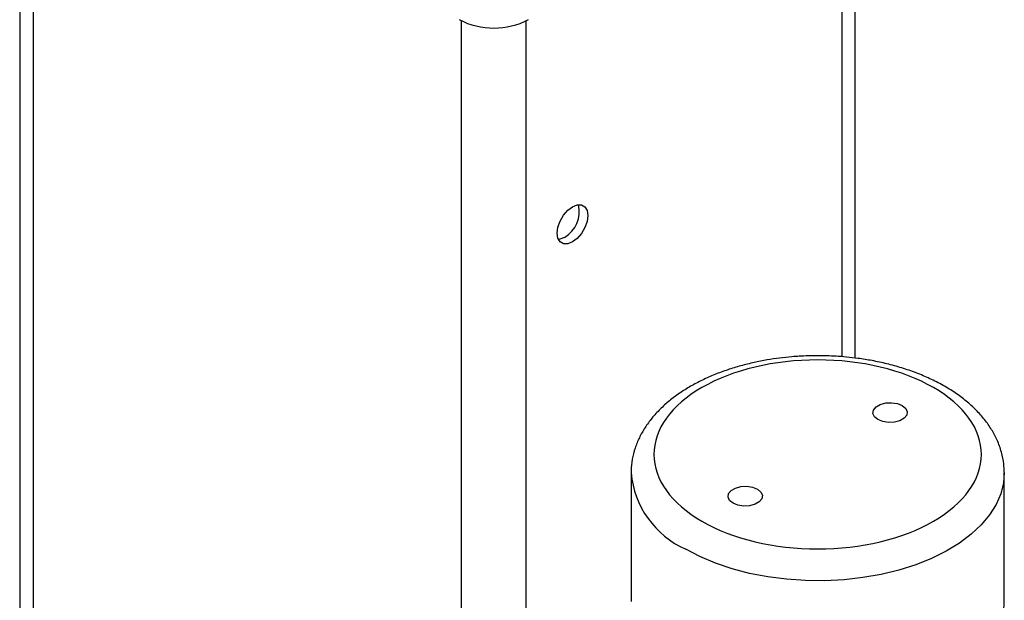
# Model space of a CAD drawing. Header units: inches. Extents: x 3.6 to 21.3, y 2.2 to 14.2.
# Tile 10 of 11: x 17.9 to 20.6, y 8.2 to 9.8. Entities that reach past the tile are written whole.
import ezdxf

# ---------------------------------------------------------------- set-up
doc = ezdxf.new("R2010")
doc.units = ezdxf.units.IN
doc.header["$LTSCALE"] = 2
doc.header["$MEASUREMENT"] = 0

msp = doc.modelspace()

# ---------------------------------------------------------------- linework, layer by layer
at = {"color": 7, "linetype": 'Continuous', "lineweight": 25}
for p, q in [((17.8641, 10.465), (17.8641, 7.4567)), ((20.147, 8.8353), (20.147, 10.2865)), ((19.5347, 8.5209), (19.5347, 8.1738)), ((20.5547, 8.1738), (20.5547, 8.5209)), ((20.5547, 8.1738), (20.5547, 8.1755))]:
    msp.add_line(p, q, dxfattribs=at)
at = {"color": 8, "linetype": 'Continuous', "lineweight": 25}
for p, q in [((17.9007, 10.4326), (17.9007, 7.4057)), ((20.1104, 10.2542), (20.1104, 8.839)), ((19.0717, 6.7297), (19.0717, 9.7568)), ((19.2485, 6.871), (19.2485, 9.7568))]:
    msp.add_line(p, q, dxfattribs=at)
at = {"color": 7, "linetype": 'Continuous', "lineweight": 25, "flags": 128}
for points in [[(19.3747, 9.249), (19.3876, 9.2541), (19.3992, 9.254), (19.4085, 9.2486), (19.4144, 9.2386), (19.4164, 9.2249), (19.4144, 9.2088), (19.4085, 9.1919), (19.3992, 9.1759), (19.3876, 9.1624), (19.3747, 9.1526), (19.3618, 9.1475), (19.3501, 9.1476), (19.3409, 9.1529), (19.335, 9.1629), (19.3329, 9.1767), (19.335, 9.1928), (19.3409, 9.2096), (19.3501, 9.2256), (19.3618, 9.2392), (19.3747, 9.249)], [(19.3528, 9.1652), (19.3399, 9.1601), (19.3363, 9.1596)], [(20.2095, 8.667), (20.2001, 8.6747), (20.1959, 8.6838), (20.1973, 8.6932), (20.2042, 8.7017), (20.2158, 8.7084), (20.2306, 8.7124), (20.2468, 8.7132), (20.2626, 8.7108), (20.276, 8.7054), (20.2853, 8.6977), (20.2895, 8.6885), (20.2881, 8.6792), (20.2812, 8.6706), (20.2697, 8.664), (20.2549, 8.66), (20.2386, 8.6592), (20.2229, 8.6616), (20.2095, 8.667)], [(19.88, 8.4768), (19.8893, 8.4691), (19.8936, 8.46), (19.8921, 8.4506), (19.8852, 8.442), (19.8737, 8.4354), (19.8589, 8.4314), (19.8427, 8.4306), (19.8269, 8.433), (19.8135, 8.4384), (19.8042, 8.4461), (19.7999, 8.4552), (19.8013, 8.4646), (19.8082, 8.4732), (19.8198, 8.4798), (19.8346, 8.4838), (19.8508, 8.4846), (19.8666, 8.4822), (19.88, 8.4768)]]:
    msp.add_lwpolyline(points, dxfattribs=at)
at = {"color": 8, "linetype": 'Continuous', "lineweight": 25, "flags": 128}
for points in [[(20.5547, 8.5224), (20.5527, 8.4944), (20.5453, 8.4643), (20.5325, 8.4349), (20.5146, 8.4064), (20.4918, 8.3792), (20.4642, 8.3534), (20.4321, 8.3294), (20.396, 8.3074), (20.3561, 8.2877), (20.3129, 8.2704), (20.2669, 8.2558), (20.2185, 8.244), (20.1683, 8.2352), (20.1167, 8.2294), (20.0644, 8.2267), (20.0119, 8.227), (19.9598, 8.2306), (19.9085, 8.2371), (19.8587, 8.2467), (19.8109, 8.2592), (19.7655, 8.2745), (19.7231, 8.2924), (19.6841, 8.3127)], [(19.5347, 8.1738), (19.5348, 8.17)], [(20.5544, 8.1625), (20.5547, 8.1738)]]:
    msp.add_lwpolyline(points, dxfattribs=at)
at = {"color": 7, "linetype": 'Continuous', "lineweight": 25}
for centre, radius, start, end in [((19.1601, 9.9429), 0.2057, 242.6097, 297.3903), ((19.3127, 9.2353), 0.0808, 299.7408, 13.7879)]:
    msp.add_arc(centre, radius, start, end, dxfattribs=at)
at = {"color": 8, "linetype": 'Continuous', "lineweight": 25}
msp.add_arc((19.7878, 8.5447), 0.2541, 185.2109, 245.9147, dxfattribs=at)
at = {"color": 7, "linetype": 'Continuous', "lineweight": 25}
for points, knots in [([(20.0447, 8.8417), (20.028, 8.8414), (20.0043, 8.841), (19.9697, 8.8384), (19.9402, 8.8353), (19.9057, 8.8302), (19.8703, 8.8232), (19.8342, 8.8143), (19.7983, 8.8033), (19.7632, 8.7903), (19.7294, 8.7752), (19.6971, 8.7582), (19.6669, 8.7393), (19.639, 8.7184), (19.6138, 8.6958), (19.5914, 8.6713), (19.5724, 8.6453), (19.5568, 8.6178), (19.545, 8.5888), (19.5376, 8.5587), (19.5343, 8.5361), (19.535, 8.5238), (19.5351, 8.5218)], [0, 0, 0, 0, 0.06467, 0.091009, 0.134611, 0.179723, 0.227951, 0.278087, 0.329661, 0.382307, 0.435779, 0.489903, 0.544555, 0.599614, 0.654944, 0.710422, 0.76593, 0.821409, 0.876912, 0.932667, 0.989096, 1, 1, 1, 1]), ([(19.7283, 8.3892), (19.6444, 8.4377), (19.5972, 8.5034), (19.5972, 8.6404), (19.6444, 8.7061), (19.8122, 8.803), (19.9261, 8.8302), (20.1634, 8.8302), (20.2772, 8.803), (20.4451, 8.7061), (20.4922, 8.6404), (20.4922, 8.5034), (20.4451, 8.4377), (20.2772, 8.3408), (20.1634, 8.3136), (19.9261, 8.3136), (19.8122, 8.3408), (19.7283, 8.3892)], [0, 0, 0, 0, 0.125, 0.125, 0.25, 0.25, 0.375, 0.375, 0.5, 0.5, 0.625, 0.625, 0.75, 0.75, 0.875, 0.875, 1, 1, 1, 1]), ([(20.5543, 8.5227), (20.5541, 8.5304), (20.5538, 8.549), (20.5475, 8.5787), (20.5363, 8.6101), (20.5206, 8.6398), (20.5013, 8.6674), (20.4781, 8.6935), (20.4512, 8.7179), (20.421, 8.7404), (20.3878, 8.7609), (20.3521, 8.7791), (20.3143, 8.7951), (20.2749, 8.8086), (20.2345, 8.8198), (20.1946, 8.8283), (20.1575, 8.8343), (20.1246, 8.838), (20.0878, 8.841), (20.0615, 8.8414), (20.0447, 8.8417)], [0, 0, 0, 0, 0.041801, 0.101566, 0.163947, 0.221101, 0.279277, 0.338283, 0.397804, 0.457511, 0.517135, 0.576428, 0.635256, 0.693438, 0.750625, 0.805979, 0.856857, 0.898477, 0.935353, 1, 1, 1, 1]), ([(20.0447, 7.853), (20.0615, 7.8533), (20.0851, 7.8536), (20.1198, 7.8562), (20.1492, 7.8593), (20.1838, 7.8645), (20.2192, 7.8714), (20.2553, 7.8804), (20.2911, 7.8914), (20.3262, 7.9044), (20.3601, 7.9194), (20.3923, 7.9365), (20.4226, 7.9554), (20.4505, 7.9763), (20.4757, 7.9989), (20.498, 8.0233), (20.5171, 8.0494), (20.5326, 8.0769), (20.5445, 8.1058), (20.5519, 8.136), (20.5552, 8.1595), (20.5544, 8.1729), (20.5542, 8.1759)], [0, 0, 0, 0, 0.064323, 0.09052, 0.133888, 0.178757, 0.226726, 0.276593, 0.32789, 0.380253, 0.433438, 0.487272, 0.541629, 0.596393, 0.651426, 0.706605, 0.761816, 0.816996, 0.872201, 0.927657, 0.983783, 1, 1, 1, 1])]:
    msp.add_open_spline(points, degree=3, knots=knots, dxfattribs=at)

doc.saveas('drawing.dxf')
